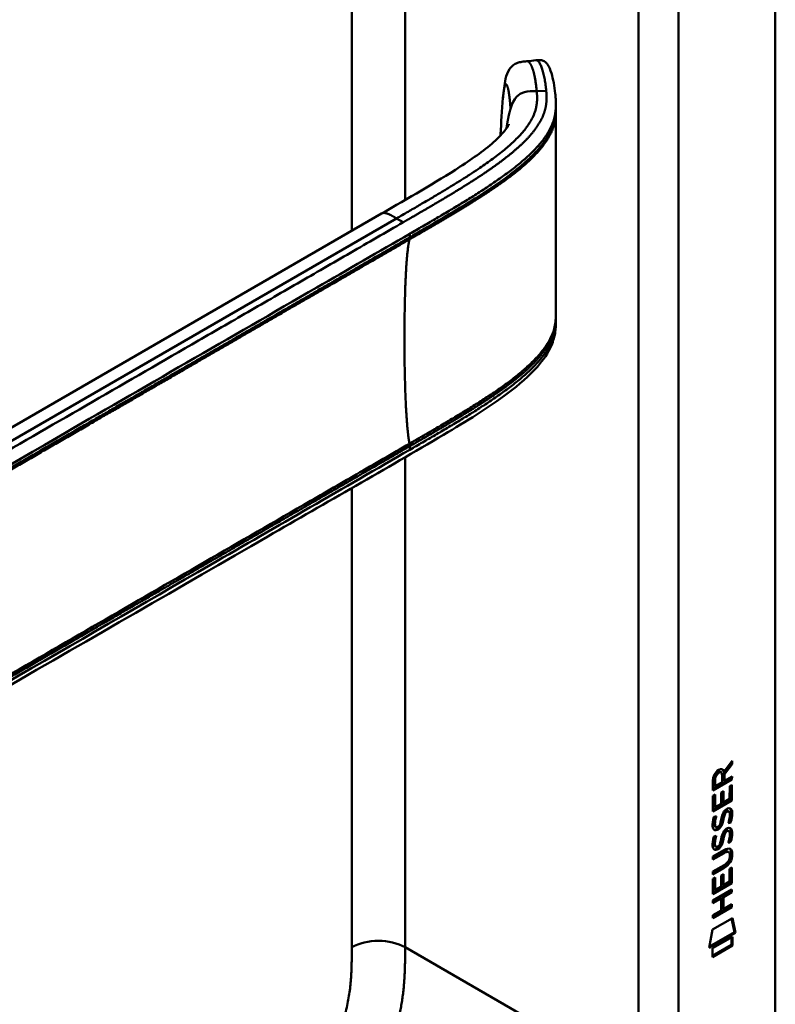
# Model space of a CAD drawing. Header units: millimetres. Extents: x 20 to 833, y 20 to 574.
# Tile 8 of 14: x 395 to 427, y 122 to 163. Entities that reach past the tile are written whole.
import ezdxf

# ---------------------------------------------------------------- set-up
doc = ezdxf.new("R2010")
doc.units = ezdxf.units.MM
doc.header["$LTSCALE"] = 2
doc.layers.add('Sichtbare Kanten(DIN)', color=7, linetype='Continuous', lineweight=50)
doc.layers.add('Sichtbare tangentiale Kanten(DIN)', color=7, linetype='Continuous', lineweight=50)

msp = doc.modelspace()

# ---------------------------------------------------------------- linework, layer by layer
at = {"layer": 'Sichtbare Kanten(DIN)'}
for p, q in [((426.83, 183.003), (426.83, 120.482)), ((417.527, 159.821), (417.527, 159.677)), ((415.149, 156.731), (415.149, 156.731)), ((415.15, 156.498), (415.15, 156.498)), ((378.363, 136.904), (410.127, 155.242)), ((417.527, 150.826), (417.527, 150.826)), ((417.527, 150.821), (417.527, 150.676)), ((424.951, 131.943), (424.628, 131.51)), ((424.656, 131.608), (424.994, 132.061)), ((424.994, 131.919), (424.671, 131.486)), ((424.952, 132.004), (424.951, 131.943)), ((424.951, 131.943), (424.994, 131.919)), ((424.994, 132.061), (424.994, 131.919)), ((424.486, 131.595), (424.529, 131.571)), ((424.572, 131.151), (424.572, 131.441)), ((424.613, 131.632), (424.656, 131.608)), ((424.628, 131.51), (424.628, 131.232)), ((424.628, 131.51), (424.671, 131.486)), ((424.671, 131.486), (424.671, 131.208)), ((424.951, 131.294), (424.185, 130.852)), ((424.993, 131.269), (424.185, 130.803)), ((424.185, 130.803), (424.186, 131.233)), ((424.242, 131.3), (424.241, 131.01)), ((424.284, 131.275), (424.284, 130.985)), ((424.284, 130.985), (424.572, 131.151)), ((424.628, 131.232), (424.671, 131.208)), ((424.671, 131.208), (424.994, 131.394)), ((424.895, 130.982), (424.993, 131.039)), ((424.951, 131.014), (424.95, 130.402)), ((424.951, 131.37), (424.951, 131.294)), ((424.951, 131.294), (424.993, 131.269)), ((424.994, 131.394), (424.993, 131.269)), ((424.993, 131.039), (424.993, 130.377)), ((424.185, 130.566), (424.283, 130.623)), ((424.241, 131.01), (424.284, 130.985)), ((424.241, 130.599), (424.241, 130.116)), ((424.283, 130.623), (424.283, 130.091)), ((424.536, 130.71), (424.635, 130.767)), ((424.536, 130.237), (424.536, 130.71)), ((424.592, 130.742), (424.592, 130.319)), ((424.635, 130.767), (424.635, 130.294)), ((424.894, 130.444), (424.895, 130.982)), ((424.184, 129.911), (424.185, 130.566)), ((424.95, 130.402), (424.184, 129.96)), ((424.993, 130.377), (424.184, 129.911)), ((424.283, 130.091), (424.536, 130.237)), ((424.592, 130.319), (424.635, 130.294)), ((424.635, 130.294), (424.894, 130.444)), ((424.95, 130.402), (424.993, 130.377)), ((424.241, 130.116), (424.283, 130.091)), ((424.656, 129.842), (424.698, 129.818)), ((424.736, 129.927), (424.733, 129.925)), ((424.736, 129.927), (424.778, 129.903)), ((424.778, 129.903), (424.775, 129.901)), ((424.816, 129.934), (424.858, 129.91)), ((424.233, 129.687), (424.329, 129.709)), ((424.482, 129.364), (424.485, 129.371)), ((424.59, 129.6), (424.632, 129.576)), ((424.603, 129.673), (424.646, 129.649)), ((424.895, 129.473), (424.937, 129.449)), ((424.246, 129.308), (424.248, 129.304)), ((424.274, 129.274), (424.316, 129.25)), ((424.288, 129.284), (424.29, 129.279)), ((424.655, 129.01), (424.698, 128.986)), ((424.735, 129.095), (424.732, 129.093)), ((424.735, 129.095), (424.778, 129.071)), ((424.778, 129.071), (424.774, 129.069)), ((424.815, 129.102), (424.857, 129.078)), ((424.232, 128.855), (424.328, 128.877)), ((424.481, 128.532), (424.484, 128.539)), ((424.589, 128.768), (424.631, 128.744)), ((424.603, 128.841), (424.645, 128.817)), ((424.894, 128.641), (424.936, 128.617)), ((424.183, 128), (424.648, 128.268)), ((424.613, 128.173), (424.183, 127.926)), ((424.655, 128.149), (424.183, 127.877)), ((424.245, 128.476), (424.247, 128.472)), ((424.273, 128.442), (424.315, 128.418)), ((424.288, 128.452), (424.29, 128.447)), ((424.807, 128.213), (424.849, 128.189)), ((424.183, 127.877), (424.183, 128)), ((424.904, 128.036), (424.904, 128.039)), ((424.606, 127.537), (424.182, 127.293)), ((424.648, 127.513), (424.182, 127.244)), ((424.182, 127.244), (424.183, 127.368)), ((424.183, 127.368), (424.655, 127.64)), ((424.534, 127.202), (424.632, 127.258)), ((424.632, 127.258), (424.632, 126.786)), ((424.892, 127.474), (424.991, 127.53)), ((424.892, 126.936), (424.892, 127.474)), ((424.948, 127.506), (424.948, 126.894)), ((424.991, 127.53), (424.99, 126.869)), ((424.182, 127.058), (424.281, 127.115)), ((424.182, 126.403), (424.182, 127.058)), ((424.948, 126.894), (424.182, 126.452)), ((424.99, 126.869), (424.182, 126.403)), ((424.238, 127.09), (424.238, 126.608)), ((424.281, 127.115), (424.281, 126.583)), ((424.534, 126.729), (424.534, 127.202)), ((424.59, 127.234), (424.59, 126.81)), ((424.632, 126.786), (424.892, 126.936)), ((424.948, 126.894), (424.99, 126.869)), ((424.181, 126.144), (424.99, 126.61)), ((424.238, 126.608), (424.281, 126.583)), ((424.281, 126.583), (424.534, 126.729)), ((424.59, 126.81), (424.632, 126.786)), ((424.947, 126.511), (424.591, 126.306)), ((424.99, 126.486), (424.634, 126.281)), ((424.947, 126.585), (424.947, 126.511)), ((424.947, 126.511), (424.99, 126.486)), ((424.99, 126.61), (424.99, 126.486)), ((424.49, 126.248), (424.181, 126.069)), ((424.533, 126.223), (424.181, 126.02)), ((424.181, 126.02), (424.181, 126.144)), ((424.49, 126.248), (424.533, 126.223)), ((424.532, 125.714), (424.533, 126.223)), ((424.591, 126.306), (424.591, 125.797)), ((424.591, 126.306), (424.634, 126.281)), ((424.634, 126.281), (424.633, 125.772)), ((424.947, 125.879), (424.181, 125.437)), ((424.989, 125.854), (424.181, 125.388)), ((424.181, 125.511), (424.532, 125.714)), ((424.591, 125.797), (424.633, 125.772)), ((424.633, 125.772), (424.989, 125.978)), ((424.947, 125.953), (424.947, 125.879)), ((424.947, 125.879), (424.989, 125.854)), ((424.989, 125.978), (424.989, 125.854)), ((424.16, 124.905), (425.011, 125.395)), ((424.181, 125.388), (424.181, 125.511)), ((424.977, 125.376), (425.096, 124.796)), ((425.011, 125.395), (425.138, 124.772)), ((424.031, 124.133), (424.16, 124.905)), ((425.138, 124.772), (424.031, 124.133)), ((425.096, 124.796), (424.04, 124.187)), ((425.096, 124.796), (425.138, 124.772)), ((424.161, 124.115), (425.008, 124.604)), ((424.966, 124.579), (424.966, 124.255)), ((425.008, 124.604), (425.008, 124.23)), ((424.966, 124.255), (424.16, 123.791)), ((425.008, 124.23), (424.16, 123.742)), ((424.16, 123.742), (424.161, 124.115)), ((424.966, 124.255), (425.008, 124.23))]:
    msp.add_line(p, q, dxfattribs=at)
for centre, major_axis, ratio, start_param, end_param in [((424.575, 131.24), (-0.175, 0.346), 0.819444, 0.044165, 1.01691), ((424.617, 131.215), (-0.175, 0.346), 0.819444, 0.044165, 1.01691), ((424.224, 130.962), (-0.368, -0.732), 0.34929, 2.798951, 3.629759), ((424.181, 130.986), (-0.368, -0.732), 0.34929, 2.798951, 3.03581), ((424.549, 129.268), (0.258, 0.67), 0.280159, 6.239264, 6.601156), ((424.592, 129.244), (0.258, 0.67), 0.280159, 6.079768, 6.601156), ((424.465, 129.362), (0.0284, 0.0613), 0.214041, 4.52817, 4.836248), ((424.604, 130.531), (0.327, 1.256), 0.153171, 2.885023, 2.945982), ((424.457, 129.689), (0.178, 0.418), 0.325758, 2.860979, 3.102051), ((424.647, 130.507), (0.327, 1.256), 0.153171, 2.885023, 2.945982), ((424.499, 129.665), (0.178, 0.418), 0.325758, 2.860979, 3.321272), ((424.549, 128.437), (0.258, 0.669), 0.280374, 6.239236, 6.601395), ((424.592, 128.413), (0.258, 0.669), 0.280374, 6.079702, 6.601395), ((424.465, 128.53), (0.0284, 0.0613), 0.214041, 4.52817, 4.836248), ((424.628, 129.794), (0.352, 1.35), 0.146604, 2.895407, 2.954548), ((424.458, 128.861), (0.18, 0.422), 0.324198, 2.862775, 3.102561), ((424.67, 129.769), (0.352, 1.35), 0.146604, 2.895407, 2.954548), ((424.501, 128.837), (0.18, 0.422), 0.324198, 2.862775, 3.320606), ((423.526, 128.443), (1.388, -0.568), 0.642788, 5.820817, 6.539156), ((423.568, 126.118), (1.355, 2.199), 0.216474, 5.945573, 6.664037), ((423.569, 128.419), (1.388, -0.568), 0.642788, 5.820817, 6.539156), ((423.525, 126.142), (1.355, 2.199), 0.216474, 5.945573, 6.245566), ((418.276, 130.688), (6.595, -2.821), 0.235363, 6.108423, 6.383356)]:
    msp.add_ellipse(centre, major_axis=major_axis, ratio=ratio, start_param=start_param, end_param=end_param, dxfattribs=at)
for points, knots in [([(415.282, 160.147), (415.309, 160.432), (415.337, 160.705), (415.428, 161.097), (415.472, 161.24), (415.598, 161.427), (415.649, 161.483), (415.764, 161.57), (415.827, 161.603), (415.955, 161.65), (416.019, 161.665), (416.154, 161.687), (416.224, 161.694), (416.292, 161.7)], [0.0001393, 0.0001393, 0.0001393, 0.0001393, 0.2257267, 0.2257267, 0.3531087, 0.3531087, 0.4119079, 0.4119079, 0.4646614, 0.4646614, 0.5139413, 0.5139413, 0.5666249, 0.5666249, 0.5666249, 0.5666249]), ([(416.674, 161.742), (416.695, 161.744), (416.717, 161.746), (416.759, 161.75), (416.78, 161.751), (416.821, 161.752), (416.842, 161.752), (416.883, 161.749), (416.903, 161.747), (416.947, 161.738), (416.969, 161.731), (417.019, 161.71), (417.044, 161.695), (417.11, 161.645), (417.143, 161.605), (417.24, 161.463), (417.291, 161.339), (417.412, 160.949), (417.465, 160.643), (417.506, 160.259), (417.512, 160.187), (417.52, 160.071), (417.522, 160.03), (417.525, 159.965), (417.525, 159.942), (417.526, 159.906), (417.526, 159.893), (417.526, 159.871), (417.526, 159.864), (417.527, 159.851), (417.527, 159.847), (417.527, 159.84), (417.527, 159.837), (417.527, 159.833), (417.527, 159.832), (417.527, 159.829), (417.527, 159.828), (417.527, 159.827)], [0, 0, 0, 0, 0.016078, 0.016078, 0.032034, 0.032034, 0.049551, 0.049551, 0.070842, 0.070842, 0.100384, 0.100384, 0.148464, 0.148464, 0.243263, 0.243263, 0.456905, 0.456905, 0.836718, 0.836718, 0.924176, 0.924176, 0.96851, 0.96851, 0.991251, 0.991251, 1.003077, 1.003077, 1.009377, 1.009377, 1.012843, 1.012843, 1.014782, 1.014782, 1.015836, 1.015836, 1.016936, 1.016936, 1.016936, 1.016936]), ([(417.526, 159.577), (417.526, 159.099), (417.526, 158.6), (417.526, 156.625), (417.526, 155.136), (417.526, 152.743), (417.525, 151.844), (417.526, 150.928)], [0, 0, 0, 0, 0.455989, 0.455989, 1.823207, 1.823207, 2.650118, 2.650118, 2.650118, 2.650118]), ([(417.527, 159.677), (417.527, 159.658), (417.527, 159.638), (417.527, 159.605), (417.527, 159.592), (417.527, 159.579)], [0, 0, 0, 0, 0.01706837, 0.01706837, 0.03005618, 0.03005618, 0.03005618, 0.03005618]), ([(410.127, 155.242), (411.262, 155.898), (412.411, 156.548), (414.018, 157.592), (414.551, 157.968), (415.123, 158.493), (415.263, 158.641), (415.419, 158.839), (415.462, 158.902), (415.52, 158.999), (415.534, 159.031), (415.534, 159.031), (415.534, 159.031), (415.534, 159.031)], [0, 0, 0, 0, 1.20408, 1.20408, 1.833224, 1.833224, 2.074453, 2.074453, 2.200022, 2.200022, 2.326614, 2.326614, 2.32698, 2.32698, 2.32698, 2.32698]), ([(417.527, 150.675), (417.527, 150.674), (417.527, 150.672), (417.527, 150.668), (417.527, 150.665), (417.527, 150.661), (417.527, 150.658), (417.527, 150.651), (417.527, 150.647), (417.526, 150.636), (417.526, 150.629), (417.526, 150.608), (417.526, 150.595), (417.525, 150.551), (417.524, 150.522), (417.519, 150.412), (417.512, 150.335), (417.472, 150.047), (417.416, 149.849), (417.197, 149.337), (416.99, 149.039), (416.392, 148.359), (415.96, 147.992), (414.662, 147.014), (413.719, 146.439), (410.303, 144.421), (407.793, 142.999), (397.841, 137.252), (390.376, 132.943), (381.034, 127.549), (379.156, 126.465), (376.34, 124.839), (375.406, 124.28), (373.982, 123.505), (373.501, 123.249), (372.702, 122.939), (372.411, 122.854), (371.953, 122.82), (371.787, 122.827), (371.536, 122.877), (371.449, 122.901), (371.315, 122.952), (371.269, 122.972), (371.198, 123.006), (371.173, 123.019), (371.134, 123.04), (371.12, 123.047), (371.1, 123.059), (371.092, 123.063), (371.078, 123.072), (371.07, 123.076), (371.064, 123.08)], [0, 0, 0, 0, 0.001569, 0.001569, 0.003149, 0.003149, 0.00522, 0.00522, 0.008412, 0.008412, 0.014094, 0.014094, 0.025824, 0.025824, 0.054374, 0.054374, 0.136744, 0.136744, 0.370735, 0.370735, 0.770715, 0.770715, 1.338552, 1.338552, 2.361631, 2.361631, 5.000823, 5.000823, 12.918013, 12.918013, 14.909711, 14.909711, 15.905563, 15.905563, 16.406589, 16.406589, 16.669703, 16.669703, 16.816064, 16.816064, 16.894648, 16.894648, 16.935882, 16.935882, 16.957647, 16.957647, 16.969322, 16.969322, 16.975615, 16.975615, 16.982343, 16.982343, 16.982343, 16.982343]), ([(424.807, 128.213), (424.804, 128.215), (424.802, 128.216), (424.782, 128.225), (424.762, 128.226), (424.7, 128.218), (424.655, 128.198), (424.613, 128.173)], [0.06065051, 0.06065051, 0.06065051, 0.06065051, 0.06439039, 0.06439039, 0.08887549, 0.08887549, 0.13413559, 0.13413559, 0.13413559, 0.13413559]), ([(424.904, 128.039), (424.904, 128.055), (424.903, 128.07), (424.899, 128.111), (424.892, 128.136), (424.871, 128.173), (424.858, 128.186), (424.824, 128.2), (424.804, 128.202), (424.743, 128.194), (424.698, 128.173), (424.655, 128.149)], [0, 0, 0, 0, 0.0140042, 0.0140042, 0.0408947, 0.0408947, 0.0643904, 0.0643904, 0.0888755, 0.0888755, 0.1341356, 0.1341356, 0.1341356, 0.1341356])]:
    msp.add_open_spline(points, degree=3, knots=knots, dxfattribs=at)
for points, degree in [([(416.296, 161.701), (416.422, 161.714), (416.548, 161.728), (416.674, 161.742)], 3), ([(415.183, 158.607), (415.203, 159.105), (415.231, 159.617), (415.282, 160.147)], 3), ([(417.525, 159.677), (417.525, 159.677), (417.525, 159.677), (417.525, 159.677)], 3), ([(417.527, 159.577), (417.527, 159.578), (417.527, 159.578), (417.527, 159.578), (417.527, 159.579), (417.527, 159.579)], 5), ([(415.181, 158.56), (415.182, 158.576), (415.183, 158.591), (415.183, 158.607)], 3), ([(417.526, 150.93), (417.527, 150.895), (417.527, 150.859), (417.527, 150.826)], 3), ([(417.527, 150.676), (417.527, 150.676), (417.527, 150.675), (417.527, 150.675)], 3), ([(424.186, 131.233), (424.19, 131.379), (424.255, 131.568), (424.429, 131.668)], 3), ([(424.486, 131.595), (424.465, 131.608), (424.433, 131.606), (424.387, 131.579)], 3), ([(424.572, 131.441), (424.572, 131.53), (424.547, 131.623), (424.43, 131.555)], 3), ([(424.536, 129.57), (424.56, 129.704), (424.589, 129.789), (424.629, 129.867)], 3), ([(424.656, 129.842), (424.636, 129.802), (424.619, 129.747), (424.603, 129.673)], 3), ([(424.629, 129.867), (424.655, 129.918), (424.692, 129.963), (424.743, 130)], 3), ([(424.698, 129.818), (424.678, 129.777), (424.661, 129.722), (424.646, 129.649)], 3), ([(424.733, 129.925), (424.698, 129.905), (424.677, 129.882), (424.656, 129.842)], 3), ([(424.775, 129.901), (424.741, 129.881), (424.719, 129.858), (424.698, 129.818)], 3), ([(424.743, 130), (424.824, 130.06), (424.904, 130.073), (424.959, 130.001)], 3), ([(424.893, 129.628), (424.913, 129.748), (424.913, 129.838), (424.883, 129.885)], 3), ([(424.898, 130.046), (424.904, 130.04), (424.91, 130.033), (424.916, 130.026)], 3), ([(424.916, 130.026), (424.947, 129.985), (424.963, 129.922), (424.962, 129.834)], 3), ([(424.962, 129.834), (424.962, 129.806), (424.961, 129.777), (424.958, 129.745)], 3), ([(424.959, 130.001), (424.99, 129.96), (425.005, 129.898), (425.005, 129.809)], 3), ([(425.005, 129.809), (425.005, 129.782), (425.003, 129.753), (425.001, 129.72)], 3), ([(424.198, 129.184), (424.172, 129.247), (424.164, 129.319), (424.176, 129.433)], 3), ([(424.176, 129.433), (424.181, 129.481), (424.193, 129.556), (424.213, 129.624)], 3), ([(424.213, 129.624), (424.218, 129.643), (424.233, 129.687), (424.233, 129.687)], 3), ([(424.242, 129.557), (424.224, 129.464), (424.223, 129.39), (424.239, 129.328)], 3), ([(424.277, 129.697), (424.266, 129.656), (424.249, 129.59), (424.242, 129.557)], 3), ([(424.285, 129.532), (424.267, 129.439), (424.265, 129.365), (424.281, 129.304)], 3), ([(424.329, 129.709), (424.329, 129.709), (424.295, 129.583), (424.285, 129.532)], 3), ([(424.348, 129.243), (424.39, 129.248), (424.443, 129.29), (424.473, 129.345)], 3), ([(424.535, 129.392), (424.502, 129.304), (424.447, 129.221), (424.357, 129.17)], 3), ([(424.577, 129.367), (424.545, 129.28), (424.49, 129.196), (424.4, 129.146)], 3), ([(424.485, 129.371), (424.504, 129.418), (424.52, 129.481), (424.536, 129.57)], 3), ([(424.59, 129.6), (424.574, 129.513), (424.557, 129.449), (424.535, 129.392)], 3), ([(424.632, 129.576), (424.617, 129.489), (424.599, 129.425), (424.577, 129.367)], 3), ([(424.603, 129.673), (424.601, 129.662), (424.59, 129.601), (424.59, 129.6)], 3), ([(424.646, 129.649), (424.644, 129.638), (424.632, 129.577), (424.632, 129.576)], 3), ([(424.833, 129.417), (424.833, 129.417), (424.876, 129.525), (424.893, 129.628)], 3), ([(424.937, 129.449), (424.931, 129.447), (424.833, 129.417), (424.833, 129.417)], 3), ([(424.895, 129.473), (424.892, 129.473), (424.871, 129.466), (424.848, 129.459)], 3), ([(424.958, 129.745), (424.95, 129.632), (424.905, 129.498), (424.895, 129.473)], 3), ([(425.001, 129.72), (424.992, 129.607), (424.947, 129.474), (424.937, 129.449)], 3), ([(424.356, 129.125), (424.293, 129.099), (424.228, 129.109), (424.198, 129.184)], 3), ([(424.314, 129.149), (424.284, 129.137), (424.253, 129.133), (424.226, 129.14)], 3), ([(424.357, 129.17), (424.329, 129.154), (424.323, 129.153), (424.314, 129.149)], 3), ([(424.4, 129.146), (424.371, 129.13), (424.365, 129.128), (424.356, 129.125)], 3), ([(424.535, 128.738), (424.559, 128.871), (424.588, 128.957), (424.628, 129.035)], 3), ([(424.655, 129.01), (424.635, 128.97), (424.618, 128.915), (424.603, 128.841)], 3), ([(424.628, 129.035), (424.654, 129.086), (424.691, 129.131), (424.742, 129.168)], 3), ([(424.698, 128.986), (424.678, 128.945), (424.661, 128.89), (424.645, 128.817)], 3), ([(424.732, 129.093), (424.698, 129.073), (424.676, 129.05), (424.655, 129.01)], 3), ([(424.774, 129.069), (424.74, 129.049), (424.719, 129.026), (424.698, 128.986)], 3), ([(424.742, 129.168), (424.823, 129.228), (424.903, 129.241), (424.958, 129.169)], 3), ([(424.893, 128.796), (424.912, 128.916), (424.912, 129.006), (424.882, 129.053)], 3), ([(424.898, 129.214), (424.904, 129.208), (424.91, 129.201), (424.916, 129.194)], 3), ([(424.916, 129.194), (424.947, 129.153), (424.962, 129.09), (424.962, 129.002)], 3), ([(424.958, 129.169), (424.989, 129.128), (425.004, 129.066), (425.004, 128.977)], 3), ([(424.962, 129.002), (424.962, 128.974), (424.96, 128.945), (424.958, 128.913)], 3), ([(425.004, 128.977), (425.004, 128.95), (425.002, 128.921), (425, 128.888)], 3), ([(424.197, 128.352), (424.172, 128.415), (424.164, 128.487), (424.175, 128.601)], 3), ([(424.175, 128.601), (424.18, 128.649), (424.192, 128.724), (424.212, 128.792)], 3), ([(424.212, 128.792), (424.218, 128.811), (424.232, 128.855), (424.232, 128.855)], 3), ([(424.242, 128.725), (424.224, 128.632), (424.222, 128.557), (424.238, 128.496)], 3), ([(424.276, 128.865), (424.265, 128.824), (424.248, 128.758), (424.242, 128.725)], 3), ([(424.284, 128.7), (424.266, 128.607), (424.264, 128.533), (424.281, 128.472)], 3), ([(424.328, 128.877), (424.328, 128.877), (424.294, 128.751), (424.284, 128.7)], 3), ([(424.348, 128.411), (424.389, 128.416), (424.443, 128.458), (424.472, 128.513)], 3), ([(424.534, 128.56), (424.502, 128.472), (424.447, 128.389), (424.357, 128.338)], 3), ([(424.577, 128.535), (424.544, 128.448), (424.489, 128.364), (424.399, 128.314)], 3), ([(424.484, 128.539), (424.504, 128.586), (424.52, 128.649), (424.535, 128.738)], 3), ([(424.589, 128.768), (424.574, 128.681), (424.556, 128.617), (424.534, 128.56)], 3), ([(424.631, 128.744), (424.616, 128.657), (424.598, 128.593), (424.577, 128.535)], 3), ([(424.603, 128.841), (424.601, 128.83), (424.589, 128.769), (424.589, 128.768)], 3), ([(424.645, 128.817), (424.643, 128.806), (424.632, 128.745), (424.631, 128.744)], 3), ([(424.832, 128.585), (424.832, 128.585), (424.876, 128.693), (424.893, 128.796)], 3), ([(424.936, 128.617), (424.931, 128.615), (424.832, 128.585), (424.832, 128.585)], 3), ([(424.894, 128.641), (424.891, 128.641), (424.87, 128.634), (424.848, 128.627)], 3), ([(424.958, 128.913), (424.949, 128.8), (424.904, 128.666), (424.894, 128.641)], 3), ([(425, 128.888), (424.992, 128.775), (424.947, 128.642), (424.936, 128.617)], 3), ([(424.356, 128.292), (424.292, 128.267), (424.227, 128.277), (424.197, 128.352)], 3), ([(424.313, 128.317), (424.283, 128.305), (424.252, 128.301), (424.225, 128.308)], 3), ([(424.357, 128.338), (424.328, 128.322), (424.322, 128.321), (424.313, 128.317)], 3), ([(424.399, 128.314), (424.371, 128.298), (424.365, 128.296), (424.356, 128.292)], 3)]:
    msp.add_open_spline(points, degree=degree, dxfattribs=at)
at = {"layer": 'Sichtbare tangentiale Kanten(DIN)'}
for p, q in [((411.132, 155.822), (411.132, 181.139)), ((421.032, 180.309), (421.032, 118.441)), ((408.87, 154.517), (408.87, 179.832)), ((416.712, 160.437), (417.115, 160.45)), ((415.151, 156.732), (415.151, 156.732)), ((415.164, 156.508), (415.164, 156.508)), ((410.769, 155.042), (376.586, 135.307)), ((410.769, 155.042), (411.054, 154.877)), ((411.334, 154.243), (411.334, 154.393)), ((411.132, 154.127), (411.132, 154.127)), ((408.87, 152.738), (408.87, 152.738)), ((411.132, 145.386), (411.132, 145.386)), ((411.334, 145.241), (411.334, 145.391)), ((411.132, 145.125), (411.132, 145.125)), ((411.132, 124.156), (411.132, 144.919)), ((408.87, 143.968), (408.87, 143.968)), ((408.87, 124.156), (408.87, 143.611)), ((424.387, 131.579), (424.43, 131.555)), ((424.242, 131.3), (424.284, 131.275)), ((424.733, 129.925), (424.775, 129.901)), ((424.916, 130.026), (424.959, 130.001)), ((424.962, 129.834), (425.005, 129.809)), ((424.242, 129.557), (424.285, 129.532)), ((424.535, 129.392), (424.577, 129.367)), ((424.958, 129.745), (425.001, 129.72)), ((424.239, 129.328), (424.281, 129.304)), ((424.246, 129.308), (424.288, 129.284)), ((424.248, 129.304), (424.29, 129.279)), ((424.314, 129.149), (424.356, 129.125)), ((424.357, 129.17), (424.4, 129.146)), ((424.732, 129.093), (424.774, 129.069)), ((424.916, 129.194), (424.958, 129.169)), ((424.962, 129.002), (425.004, 128.977)), ((424.242, 128.725), (424.284, 128.7)), ((424.534, 128.56), (424.577, 128.535)), ((424.958, 128.913), (425, 128.888)), ((424.238, 128.496), (424.281, 128.472)), ((424.245, 128.476), (424.288, 128.452)), ((424.247, 128.472), (424.29, 128.447)), ((424.313, 128.317), (424.356, 128.292)), ((424.357, 128.338), (424.399, 128.314)), ((424.613, 128.173), (424.655, 128.149)), ((424.961, 128.12), (425.004, 128.095)), ((424.606, 127.537), (424.648, 127.513)), ((411.132, 124.156), (421.032, 118.441))]:
    msp.add_line(p, q, dxfattribs=at)
msp.add_ellipse((415.611, 155.433), major_axis=(-0.005, 3.882), ratio=0.090809, start_param=1.269659, end_param=1.269663, dxfattribs=at)
for points, degree in [([(415.506, 184.069), (401.842, 176.181), (388.179, 168.292), (374.515, 160.403)], 3), ([(422.729, 118.441), (422.729, 139.063), (422.729, 159.686), (422.729, 180.309)], 3), ([(416.292, 161.7), (416.394, 161.711), (416.503, 161.573), (416.602, 161.287), (416.67, 160.882), (416.712, 160.437)], 5), ([(416.712, 160.437), (416.782, 159.692), (416.783, 158.784), (415.259, 157.635), (413.216, 156.455), (410.769, 155.042)], 5), ([(415.432, 158.861), (415.452, 159.003), (415.473, 159.137), (415.496, 159.262), (415.52, 159.38), (415.545, 159.489), (415.572, 159.59), (415.601, 159.682)], 7), ([(415.184, 158.607), (415.184, 158.592), (415.184, 158.576), (415.183, 158.561)], 3), ([(410.769, 155.042), (410.652, 155.109), (410.545, 155.172), (410.446, 155.226), (410.355, 155.268), (410.272, 155.289), (410.196, 155.282), (410.127, 155.242)], 7), ([(411.321, 154.154), (411.147, 153.553), (411.06, 151.356), (411.06, 148.594), (411.147, 146.297), (411.321, 145.495)], 5), ([(408.87, 124.156), (409.494, 124.517), (410.507, 124.517), (411.132, 124.156)], 3), ([(404.763, 113.527), (406.867, 114.742), (408.894, 115.916), (411.132, 119.652), (411.132, 121.862), (411.132, 124.156)], 5)]:
    msp.add_open_spline(points, degree=degree, dxfattribs=at)
for points, degree, knots in [([(416.674, 161.742), (416.694, 161.744), (416.713, 161.739), (416.733, 161.729), (416.759, 161.715), (416.785, 161.69), (416.81, 161.656), (416.836, 161.623), (416.86, 161.58), (416.883, 161.53), (416.906, 161.479), (416.928, 161.422), (416.948, 161.359), (416.969, 161.296), (416.987, 161.228), (417.005, 161.156), (417.022, 161.084), (417.037, 161.008), (417.051, 160.931), (417.065, 160.853), (417.077, 160.773), (417.088, 160.692), (417.093, 160.652), (417.098, 160.612), (417.103, 160.571), (417.107, 160.531), (417.111, 160.49), (417.115, 160.45)], 3, [24.7913792, 24.7913792, 24.7913792, 24.7913792, 24.8722403, 24.8722403, 24.8722403, 24.9820632, 24.9820632, 24.9820632, 25.0918861, 25.0918861, 25.0918861, 25.201709, 25.201709, 25.201709, 25.3115319, 25.3115319, 25.3115319, 25.4213548, 25.4213548, 25.4213548, 25.5311777, 25.5311777, 25.5311777, 25.5860891, 25.5860891, 25.5860891, 25.6407645, 25.6407645, 25.6407645, 25.6407645]), ([(415.601, 159.682), (415.593, 159.839), (415.569, 160.141), (415.517, 160.51), (415.444, 160.785), (415.372, 160.753), (415.328, 160.551), (415.301, 160.335), (415.286, 160.187), (415.282, 160.147)], 5, [0, 0, 0, 0, 0, 0, 0.1666667, 0.3333333, 0.5, 0.6666667, 0.7253325, 0.7253325, 0.7253325, 0.7253325, 0.7253325, 0.7253325]), ([(417.115, 160.45), (417.115, 160.45), (417.119, 160.408), (417.126, 160.324), (417.135, 160.159), (417.13, 159.915), (417.072, 159.592), (416.93, 159.234), (416.685, 158.844), (416.369, 158.466), (415.997, 158.101), (415.582, 157.746), (415.133, 157.402), (414.662, 157.068), (414.175, 156.744), (413.675, 156.426), (413.164, 156.112), (412.645, 155.803), (412.12, 155.494), (411.696, 155.248), (411.376, 155.063), (411.163, 154.94), (411.055, 154.878)], 5, [25.640765, 25.640765, 25.640765, 25.640765, 25.640765, 25.640765, 25.641001, 25.735204, 25.829408, 26.017816, 26.206224, 26.394631, 26.583039, 26.771447, 26.959854, 27.148262, 27.336669, 27.525077, 27.713485, 27.901892, 28.0903, 28.278708, 28.467115, 28.65661, 28.65661, 28.65661, 28.65661, 28.65661, 28.65661]), ([(415.601, 159.684), (415.746, 160.153), (415.941, 160.332), (416.196, 160.394), (416.347, 160.43), (416.518, 160.432), (416.712, 160.437)], 3, [0, 0, 0, 0, 0.1544756, 0.1544756, 0.1544756, 0.2456965, 0.2456965, 0.2456965, 0.2456965]), ([(411.334, 154.393), (411.336, 154.393), (411.337, 154.394), (411.338, 154.395), (411.516, 154.498), (411.694, 154.6), (411.871, 154.703), (412.048, 154.805), (412.225, 154.908), (412.401, 155.011), (412.577, 155.114), (412.753, 155.217), (412.928, 155.32), (413.102, 155.424), (413.276, 155.528), (413.449, 155.632), (413.622, 155.737), (413.793, 155.842), (413.963, 155.948), (414.133, 156.055), (414.302, 156.162), (414.468, 156.27), (414.635, 156.379), (414.799, 156.489), (414.962, 156.6), (415.124, 156.712), (415.283, 156.825), (415.44, 156.941), (415.596, 157.056), (415.749, 157.173), (415.896, 157.293), (416.044, 157.413), (416.186, 157.535), (416.321, 157.659), (416.457, 157.783), (416.585, 157.909), (416.705, 158.039), (416.824, 158.168), (416.934, 158.3), (417.032, 158.435), (417.131, 158.57), (417.217, 158.708), (417.288, 158.848), (417.36, 158.989), (417.416, 159.131), (417.455, 159.275), (417.494, 159.418), (417.516, 159.563), (417.524, 159.707), (417.526, 159.747), (417.527, 159.787), (417.527, 159.827)], 3, [0, 0, 0, 0, 0.001502, 0.001502, 0.001502, 0.189909, 0.189909, 0.189909, 0.378317, 0.378317, 0.378317, 0.566725, 0.566725, 0.566725, 0.755132, 0.755132, 0.755132, 0.94354, 0.94354, 0.94354, 1.131948, 1.131948, 1.131948, 1.320355, 1.320355, 1.320355, 1.508763, 1.508763, 1.508763, 1.697171, 1.697171, 1.697171, 1.885578, 1.885578, 1.885578, 2.073986, 2.073986, 2.073986, 2.262394, 2.262394, 2.262394, 2.450801, 2.450801, 2.450801, 2.639209, 2.639209, 2.639209, 2.827616, 2.827616, 2.827616, 2.879592, 2.879592, 2.879592, 2.879592]), ([(411.321, 154.154), (411.427, 154.214), (411.637, 154.336), (411.952, 154.518), (412.372, 154.761), (412.893, 155.067), (413.411, 155.376), (413.922, 155.688), (414.423, 156.005), (414.912, 156.328), (415.383, 156.658), (415.834, 156.999), (416.256, 157.351), (416.72, 157.79), (417.144, 158.295), (417.4, 158.748), (417.506, 159.139), (417.526, 159.445), (417.527, 159.577)], 5, [33.332646, 33.332646, 33.332646, 33.332646, 33.332646, 33.332646, 33.518349, 33.704249, 33.89015, 34.07605, 34.26195, 34.447851, 34.633751, 34.819651, 35.005551, 35.191452, 35.377352, 35.563252, 35.935053, 36.220761, 36.220761, 36.220761, 36.220761, 36.220761, 36.220761]), ([(417.525, 159.677), (417.522, 159.392), (417.47, 159.104), (417.35, 158.828), (417.255, 158.612), (417.125, 158.403), (416.969, 158.2), (416.868, 158.069), (416.756, 157.942), (416.637, 157.817), (416.517, 157.691), (416.389, 157.569), (416.255, 157.449), (416.121, 157.329), (415.981, 157.211), (415.836, 157.095), (415.691, 156.979), (415.542, 156.866), (415.389, 156.753), (414.316, 155.968), (413.085, 155.256), (411.859, 154.547), (411.684, 154.445), (411.509, 154.344), (411.334, 154.243)], 3, [0.135409, 0.135409, 0.135409, 0.135409, 0.50459, 0.50459, 0.50459, 0.793433, 0.793433, 0.793433, 0.979333, 0.979333, 0.979333, 1.165233, 1.165233, 1.165233, 1.351134, 1.351134, 1.351134, 1.537034, 1.537034, 1.537034, 2.838336, 2.838336, 2.838336, 3.024121, 3.024121, 3.024121, 3.024121]), ([(411.054, 154.877), (410.309, 154.447), (409.56, 154.015), (408.064, 153.151), (407.315, 152.719), (405.819, 151.855), (405.072, 151.424), (403.578, 150.561), (402.831, 150.13), (400.591, 148.837), (399.097, 147.974), (396.105, 146.247), (394.609, 145.383), (391.618, 143.656), (390.124, 142.793), (387.136, 141.068), (385.641, 140.205), (382.65, 138.478), (381.154, 137.615), (378.165, 135.889), (376.673, 135.027), (375.175, 134.163)], 3, [28.65661, 28.65661, 28.65661, 28.65661, 29.448344, 29.448344, 30.241165, 30.241165, 31.033986, 31.033986, 31.826807, 31.826807, 33.412449, 33.412449, 34.99809, 34.99809, 36.583732, 36.583732, 38.169374, 38.169374, 39.755016, 39.755016, 41.340657, 41.340657, 41.340657, 41.340657]), ([(375.455, 133.678), (376.953, 134.542), (378.445, 135.404), (379.939, 136.267), (385.412, 139.426), (390.885, 142.586), (396.362, 145.748), (400.04, 147.872), (403.708, 149.989), (407.387, 152.114), (408.702, 152.873), (410.021, 153.634), (411.334, 154.393)], 3, [0, 0, 0, 0, 1.585642, 1.585642, 1.585642, 7.391542, 7.391542, 7.391542, 11.290432, 11.290432, 11.290432, 12.683632, 12.683632, 12.683632, 12.683632]), ([(375.44, 133.437), (375.442, 133.439), (376.332, 133.952), (378.124, 134.987), (380.826, 136.547), (384.412, 138.617), (388.895, 141.206), (393.383, 143.797), (397.867, 146.386), (401.902, 148.715), (405.492, 150.788), (408.183, 152.341), (409.976, 153.377), (410.873, 153.895), (411.321, 154.154)], 5, [20.643505, 20.643505, 20.643505, 20.643505, 20.643505, 20.643505, 20.647304, 22.232947, 23.81859, 25.404233, 26.989877, 28.57552, 30.161163, 31.746806, 32.539627, 33.332646, 33.332646, 33.332646, 33.332646, 33.332646, 33.332646]), ([(411.334, 154.243), (411.334, 154.243), (410.885, 153.984), (409.988, 153.466), (408.195, 152.431), (405.504, 150.877), (401.915, 148.805), (397.88, 146.475), (393.396, 143.886), (388.908, 141.296), (384.423, 138.706), (380.838, 136.636), (378.136, 135.076), (376.345, 134.042), (375.455, 133.528)], 5, [0, 0, 0, 0, 0, 0, 0.000115, 0.792936, 1.585758, 3.171401, 4.757044, 6.342687, 7.92833, 9.513973, 11.099617, 12.688168, 12.688168, 12.688168, 12.688168, 12.688168, 12.688168]), ([(417.525, 150.929), (417.524, 150.739), (417.503, 150.548), (417.451, 150.361), (417.41, 150.217), (417.353, 150.075), (417.281, 149.935), (417.209, 149.796), (417.122, 149.66), (417.023, 149.526), (416.925, 149.393), (416.815, 149.262), (416.696, 149.134), (416.577, 149.007), (416.449, 148.881), (416.314, 148.759), (416.18, 148.636), (416.038, 148.515), (415.892, 148.397), (415.745, 148.279), (415.594, 148.163), (415.439, 148.048), (415.284, 147.934), (415.124, 147.821), (414.962, 147.71), (414.8, 147.598), (414.635, 147.488), (414.468, 147.38), (414.301, 147.271), (414.131, 147.163), (413.96, 147.056), (413.789, 146.949), (413.616, 146.843), (413.442, 146.738), (413.269, 146.633), (413.093, 146.528), (412.917, 146.424), (412.741, 146.32), (412.565, 146.216), (412.388, 146.112), (412.21, 146.009), (412.033, 145.906), (411.855, 145.803), (411.677, 145.7), (411.499, 145.597), (411.321, 145.495)], 3, [0.124379, 0.124379, 0.124379, 0.124379, 0.368934, 0.368934, 0.368934, 0.557942, 0.557942, 0.557942, 0.74695, 0.74695, 0.74695, 0.935958, 0.935958, 0.935958, 1.124966, 1.124966, 1.124966, 1.313974, 1.313974, 1.313974, 1.502983, 1.502983, 1.502983, 1.691991, 1.691991, 1.691991, 1.880999, 1.880999, 1.880999, 2.070007, 2.070007, 2.070007, 2.259015, 2.259015, 2.259015, 2.448023, 2.448023, 2.448023, 2.637031, 2.637031, 2.637031, 2.826039, 2.826039, 2.826039, 3.014705, 3.014705, 3.014705, 3.014705]), ([(411.334, 145.391), (411.441, 145.452), (411.654, 145.576), (411.975, 145.761), (412.401, 146.008), (412.931, 146.319), (413.457, 146.633), (413.975, 146.951), (414.483, 147.275), (414.978, 147.605), (415.455, 147.944), (415.909, 148.293), (416.332, 148.654), (416.716, 149.031), (417.045, 149.423), (417.32, 149.856), (417.462, 150.223), (417.515, 150.511), (417.527, 150.713), (417.527, 150.826)], 5, [0, 0, 0, 0, 0, 0, 0.188639, 0.377647, 0.566655, 0.755663, 0.944671, 1.133679, 1.322688, 1.511696, 1.700704, 1.889712, 2.07872, 2.267728, 2.456736, 2.645744, 2.888525, 2.888525, 2.888525, 2.888525, 2.888525, 2.888525]), ([(417.527, 150.675), (417.527, 150.635), (417.526, 150.595), (417.524, 150.556), (417.516, 150.411), (417.494, 150.266), (417.455, 150.123), (417.416, 149.979), (417.36, 149.837), (417.288, 149.697), (417.217, 149.556), (417.131, 149.418), (417.032, 149.283), (416.934, 149.148), (416.824, 149.016), (416.704, 148.887), (416.585, 148.758), (416.457, 148.631), (416.321, 148.507), (416.186, 148.383), (416.044, 148.261), (415.896, 148.142), (415.748, 148.022), (415.596, 147.905), (415.44, 147.789), (415.283, 147.674), (415.124, 147.56), (414.962, 147.449), (414.799, 147.337), (414.635, 147.228), (414.468, 147.119), (414.301, 147.01), (414.133, 146.903), (413.963, 146.797), (413.793, 146.691), (413.621, 146.585), (413.449, 146.481), (413.276, 146.376), (413.102, 146.272), (412.927, 146.169), (412.753, 146.065), (412.577, 145.962), (412.401, 145.859), (412.225, 145.756), (412.048, 145.654), (411.871, 145.551), (411.692, 145.448), (411.513, 145.345), (411.334, 145.241)], 3, [0.136841, 0.136841, 0.136841, 0.136841, 0.188962, 0.188962, 0.188962, 0.377359, 0.377359, 0.377359, 0.565755, 0.565755, 0.565755, 0.754152, 0.754152, 0.754152, 0.942549, 0.942549, 0.942549, 1.130945, 1.130945, 1.130945, 1.319342, 1.319342, 1.319342, 1.507738, 1.507738, 1.507738, 1.696135, 1.696135, 1.696135, 1.884531, 1.884531, 1.884531, 2.072928, 2.072928, 2.072928, 2.261324, 2.261324, 2.261324, 2.449721, 2.449721, 2.449721, 2.638118, 2.638118, 2.638118, 2.826514, 2.826514, 2.826514, 3.016411, 3.016411, 3.016411, 3.016411]), ([(375.453, 124.675), (375.455, 124.676), (376.345, 125.189), (378.137, 126.224), (380.839, 127.784), (384.425, 129.855), (388.908, 132.443), (393.396, 135.034), (397.88, 137.623), (401.915, 139.952), (405.504, 142.025), (408.196, 143.578), (409.989, 144.614), (410.886, 145.132), (411.334, 145.391)], 5, [20.643738, 20.643738, 20.643738, 20.643738, 20.643738, 20.643738, 20.647429, 22.23307, 23.81871, 25.404351, 26.989992, 28.575633, 30.161274, 31.746914, 32.539735, 33.332924, 33.332924, 33.332924, 33.332924, 33.332924, 33.332924]), ([(411.321, 145.495), (410.574, 145.063), (409.826, 144.632), (408.332, 143.769), (407.584, 143.337), (405.342, 142.042), (403.847, 141.179), (400.856, 139.453), (399.362, 138.59), (396.372, 136.864), (394.878, 136.001), (391.887, 134.274), (390.392, 133.411), (387.401, 131.684), (385.907, 130.822), (382.919, 129.096), (381.424, 128.233), (378.428, 126.503), (376.924, 125.635), (375.443, 124.78)], 3, [3.014705, 3.014705, 3.014705, 3.014705, 3.807868, 3.807868, 4.600688, 4.600688, 6.186329, 6.186329, 7.77197, 7.77197, 9.357611, 9.357611, 10.943251, 10.943251, 12.528892, 12.528892, 14.114533, 14.114533, 15.703149, 15.703149, 15.703149, 15.703149]), ([(411.334, 145.241), (408.519, 143.615), (405.694, 141.985), (402.881, 140.361), (397.103, 137.025), (391.312, 133.681), (385.531, 130.344), (383.669, 129.269), (381.805, 128.192), (379.939, 127.115), (378.438, 126.249), (376.935, 125.381), (375.455, 124.526)], 3, [23.229983, 23.229983, 23.229983, 23.229983, 26.216835, 26.216835, 26.216835, 32.351591, 32.351591, 32.351591, 34.327983, 34.327983, 34.327983, 35.917386, 35.917386, 35.917386, 35.917386]), ([(403.632, 115.487), (403.698, 115.525), (403.764, 115.563), (403.831, 115.602), (403.852, 115.614), (403.873, 115.627), (403.895, 115.639), (403.916, 115.651), (403.937, 115.664), (403.959, 115.676), (404.001, 115.701), (404.044, 115.726), (404.086, 115.751), (404.108, 115.764), (404.129, 115.777), (404.15, 115.789), (404.193, 115.815), (404.236, 115.841), (404.279, 115.867), (404.301, 115.88), (404.322, 115.893), (404.344, 115.906), (404.45, 115.97), (404.558, 116.038), (404.666, 116.108), (404.669, 116.109), (404.671, 116.111), (404.673, 116.112), (404.847, 116.225), (405.013, 116.338), (405.181, 116.459), (405.183, 116.461), (405.186, 116.463), (405.189, 116.465), (405.358, 116.588), (405.525, 116.718), (405.692, 116.858), (405.693, 116.859), (405.695, 116.86), (405.696, 116.861), (405.866, 117.003), (406.034, 117.155), (406.198, 117.314), (406.199, 117.315), (406.2, 117.316), (406.201, 117.317), (406.366, 117.479), (406.53, 117.651), (406.688, 117.832), (406.846, 118.012), (407, 118.202), (407.146, 118.4), (407.293, 118.597), (407.434, 118.803), (407.565, 119.013), (407.698, 119.225), (407.824, 119.445), (407.938, 119.667), (408.052, 119.888), (408.157, 120.114), (408.251, 120.341), (408.343, 120.566), (408.426, 120.794), (408.496, 121.019), (408.566, 121.241), (408.625, 121.466), (408.673, 121.685), (408.673, 121.687), (408.674, 121.688), (408.674, 121.69), (408.721, 121.906), (408.757, 122.118), (408.785, 122.328), (408.785, 122.331), (408.785, 122.334), (408.786, 122.337), (408.813, 122.545), (408.832, 122.748), (408.844, 122.956), (408.845, 122.959), (408.845, 122.962), (408.845, 122.964), (408.851, 123.067), (408.856, 123.166), (408.859, 123.266), (408.863, 123.369), (408.865, 123.471), (408.867, 123.572), (408.87, 123.769), (408.87, 123.963), (408.87, 124.156)], 3, [0, 0, 0, 0, 0.070218, 0.070218, 0.070218, 0.092832, 0.092832, 0.092832, 0.115446, 0.115446, 0.115446, 0.160675, 0.160675, 0.160675, 0.183289, 0.183289, 0.183289, 0.228941, 0.228941, 0.228941, 0.251767, 0.251767, 0.251767, 0.363762, 0.363762, 0.363762, 0.365897, 0.365897, 0.365897, 0.545781, 0.545781, 0.545781, 0.548566, 0.548566, 0.548566, 0.730533, 0.730533, 0.730533, 0.732167, 0.732167, 0.732167, 0.917085, 0.917085, 0.917085, 0.918159, 0.918159, 0.918159, 1.105341, 1.105341, 1.105341, 1.292583, 1.292583, 1.292583, 1.479843, 1.479843, 1.479843, 1.668316, 1.668316, 1.668316, 1.856049, 1.856049, 1.856049, 2.04267, 2.04267, 2.04267, 2.22752, 2.22752, 2.22752, 2.228844, 2.228844, 2.228844, 2.410408, 2.410408, 2.410408, 2.413125, 2.413125, 2.413125, 2.593238, 2.593238, 2.593238, 2.595429, 2.595429, 2.595429, 2.684558, 2.684558, 2.684558, 2.776286, 2.776286, 2.776286, 2.954074, 2.954074, 2.954074, 2.954074])]:
    msp.add_open_spline(points, degree=degree, knots=knots, dxfattribs=at)

doc.saveas('drawing.dxf')
